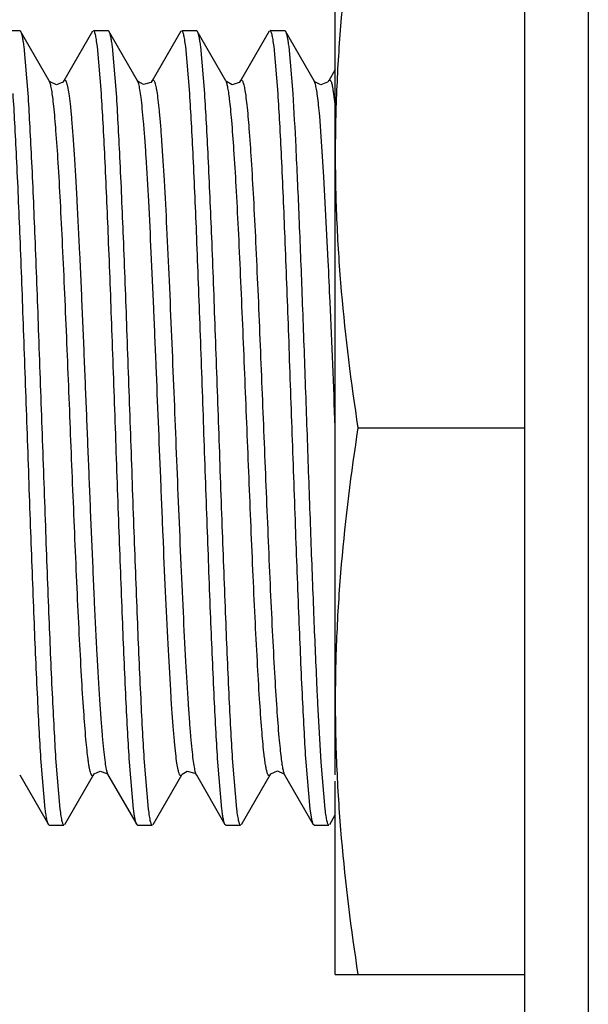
# Model space of a CAD drawing. Header units: inches. Extents: x 0 to 22, y 0 to 17.
# Tile 7 of 47: x 8.396 to 8.574, y 7.267 to 7.577. Entities that reach past the tile are written whole.
import ezdxf

# ---------------------------------------------------------------- set-up
doc = ezdxf.new("R2010")
doc.units = ezdxf.units.IN
doc.header["$LTSCALE"] = 1.21
doc.header["$MEASUREMENT"] = 0
doc.layers.get('0').update_dxf_attribs({"linetype": 'CONTINUOUS'})

msp = doc.modelspace()

# ---------------------------------------------------------------- linework, layer by layer
at = {"color": 9, "linetype": 'CONTINUOUS'}
for p, q in [((8.57447, 10.84423), (8.57447, 5.79534)), ((8.40506, 7.55767), (8.40492, 7.55796)), ((8.43305, 7.55701), (8.4327, 7.55796)), ((8.48863, 7.55692), (8.48826, 7.55796)), ((8.49403, 7.55606), (8.49488, 7.54989)), ((8.49133, 7.52775), (8.48998, 7.54687)), ((8.49268, 7.50133), (8.49133, 7.52775)), ((8.42314, 7.34022), (8.42339, 7.33961)), ((8.45086, 7.34042), (8.45117, 7.33961))]:
    msp.add_line(p, q, dxfattribs=at)
at = {"color": 6, "linetype": 'CONTINUOUS'}
for p, q in [((8.55447, 5.92034), (8.55447, 10.81422)), ((8.49488, 7.3396), (8.49488, 7.62078)), ((8.50201, 7.44878), (8.55447, 7.44878)), ((8.49488, 7.27678), (8.49488, 7.33765)), ((8.49488, 7.27678), (8.55447, 7.27678))]:
    msp.add_line(p, q, dxfattribs=at)
at = {"color": 7, "linetype": 'CONTINUOUS'}
for p, q in [((8.39102, 7.57378), (8.39564, 7.57378)), ((8.39564, 7.57378), (8.3959, 7.57355)), ((8.41879, 7.57378), (8.42341, 7.57378)), ((8.42341, 7.57378), (8.42368, 7.57356)), ((8.44657, 7.57378), (8.45119, 7.57378)), ((8.45119, 7.57378), (8.45146, 7.57355)), ((8.47435, 7.57378), (8.47897, 7.57378)), ((8.47897, 7.57378), (8.47924, 7.57355)), ((8.40492, 7.55796), (8.3959, 7.57355)), ((8.41853, 7.57356), (8.40952, 7.55798)), ((8.43269, 7.55798), (8.42368, 7.57356)), ((8.44631, 7.57355), (8.43728, 7.55796)), ((8.46048, 7.55796), (8.45146, 7.57355)), ((8.47408, 7.57355), (8.46506, 7.55796)), ((8.48826, 7.55796), (8.47924, 7.57355)), ((8.3969, 7.56872), (8.39816, 7.55394)), ((8.42132, 7.55394), (8.42006, 7.56872)), ((8.42468, 7.56872), (8.42594, 7.55393)), ((8.4491, 7.55394), (8.44783, 7.56872)), ((8.45245, 7.56872), (8.45372, 7.55394)), ((8.47687, 7.55394), (8.47561, 7.56872)), ((8.48023, 7.56872), (8.48149, 7.55394)), ((8.49488, 7.5615), (8.49285, 7.55798)), ((8.40498, 7.55787), (8.40492, 7.55796)), ((8.40951, 7.55797), (8.40952, 7.55798)), ((8.43273, 7.55791), (8.4327, 7.55796)), ((8.4605, 7.55792), (8.46048, 7.55796)), ((8.48831, 7.55788), (8.48826, 7.55796)), ((8.49284, 7.55796), (8.49285, 7.55798)), ((8.48931, 7.36194), (8.49033, 7.34362)), ((8.40364, 7.32885), (8.40238, 7.34363)), ((8.407, 7.34362), (8.40826, 7.32884)), ((8.43142, 7.32885), (8.43016, 7.34363)), ((8.43478, 7.34362), (8.43604, 7.32884)), ((8.4592, 7.32885), (8.45794, 7.34363)), ((8.46256, 7.34362), (8.46382, 7.32884)), ((8.48698, 7.32885), (8.48571, 7.34363)), ((8.49033, 7.34362), (8.4916, 7.32884)), ((8.39562, 7.3396), (8.40464, 7.32401)), ((8.4098, 7.32402), (8.41881, 7.3396)), ((8.42325, 7.33981), (8.42339, 7.33961)), ((8.42339, 7.3396), (8.43241, 7.32402)), ((8.43757, 7.32401), (8.44659, 7.3396)), ((8.45098, 7.33988), (8.45117, 7.33961)), ((8.45117, 7.3396), (8.45118, 7.33958)), ((8.45118, 7.33958), (8.46019, 7.32401)), ((8.46535, 7.32401), (8.47436, 7.33958)), ((8.47437, 7.33959), (8.47436, 7.33958)), ((8.47887, 7.33973), (8.47895, 7.3396)), ((8.47895, 7.33961), (8.48797, 7.32401)), ((8.48759, 7.32512), (8.48698, 7.32885)), ((8.49313, 7.32402), (8.49488, 7.32704)), ((8.40491, 7.32378), (8.40464, 7.32401)), ((8.40491, 7.32378), (8.40952, 7.32378)), ((8.43268, 7.32378), (8.43241, 7.32402)), ((8.43268, 7.32378), (8.4373, 7.32378)), ((8.46046, 7.32378), (8.4602, 7.32401)), ((8.46046, 7.32378), (8.46508, 7.32378)), ((8.48797, 7.32401), (8.48759, 7.32512)), ((8.48824, 7.32378), (8.48797, 7.32401)), ((8.48824, 7.32378), (8.49286, 7.32378))]:
    msp.add_line(p, q, dxfattribs=at)
for points in [[(8.4095, 7.55796), (8.40923, 7.55759), (8.40723, 7.55673), (8.40517, 7.55762), (8.40498, 7.55787)], [(8.43728, 7.55795), (8.43683, 7.55742), (8.43457, 7.55676), (8.43288, 7.55771), (8.43273, 7.55791)], [(8.46506, 7.55795), (8.46467, 7.55748), (8.46245, 7.55674), (8.46066, 7.55771), (8.4605, 7.55792)], [(8.49284, 7.55796), (8.49246, 7.55749), (8.49033, 7.55673), (8.48848, 7.55765), (8.48831, 7.55788)], [(8.41881, 7.3396), (8.41904, 7.33992), (8.42089, 7.34083), (8.42302, 7.34008), (8.42325, 7.33981)], [(8.44659, 7.3396), (8.44673, 7.3398), (8.44832, 7.34078), (8.45069, 7.34017), (8.45098, 7.33988)], [(8.47437, 7.3396), (8.47461, 7.33994), (8.47667, 7.34084), (8.47867, 7.33997), (8.47887, 7.33973)]]:
    msp.add_lwpolyline(points, dxfattribs=at)
at = {"color": 9, "linetype": 'CONTINUOUS'}
for centre, radius, start, end in [((3.51293, 7.27284), 4.98498, 2.4783, 2.62704), ((-8.39043, 6.77075), 16.89893, 2.300394, 2.433933)]:
    msp.add_arc(centre, radius, start, end, dxfattribs=at)
at = {"color": 7, "linetype": 'CONTINUOUS'}
msp.add_arc((10.60211, 7.46577), 2.11535, 182.67821, 182.81346, dxfattribs=at)
at = {"color": 6, "linetype": 'CONTINUOUS'}
for points, knots in [([(8.50201, 7.62078), (8.49981, 7.60655), (8.49711, 7.58509), (8.49521, 7.55636), (8.49488, 7.54197), (8.49488, 7.53478)], [0, 0, 0, 0, 0.500357, 0.750239, 1, 1, 1, 1]), ([(8.49488, 7.53478), (8.49488, 7.52759), (8.49521, 7.5132), (8.49711, 7.48447), (8.49981, 7.46302), (8.50201, 7.44878)], [0, 0, 0, 0, 0.249761, 0.499644, 1, 1, 1, 1]), ([(8.50201, 7.44878), (8.49981, 7.43455), (8.49711, 7.41309), (8.49521, 7.38436), (8.49488, 7.36997), (8.49488, 7.36278)], [0, 0, 0, 0, 0.500357, 0.750239, 1, 1, 1, 1]), ([(8.49488, 7.36278), (8.49488, 7.35559), (8.49521, 7.3412), (8.49711, 7.31247), (8.49981, 7.29102), (8.50201, 7.27678)], [0, 0, 0, 0, 0.249761, 0.499644, 1, 1, 1, 1])]:
    msp.add_open_spline(points, degree=3, knots=knots, dxfattribs=at)
at = {"color": 7, "linetype": 'CONTINUOUS'}
for points, knots in [([(8.42006, 7.56872), (8.41996, 7.56946), (8.41982, 7.57048), (8.4196, 7.57174), (8.41945, 7.57246), (8.41929, 7.57302), (8.41916, 7.57338), (8.41904, 7.57359), (8.41895, 7.57372), (8.41885, 7.57378), (8.41879, 7.57378)], [0, 0, 0, 0, 0.419082, 0.585363, 0.722807, 0.831584, 0.91221, 0.942424, 0.966435, 1, 1, 1, 1]), ([(8.44783, 7.56872), (8.44774, 7.56946), (8.4476, 7.57048), (8.44737, 7.57174), (8.44722, 7.57246), (8.44706, 7.57302), (8.44693, 7.57338), (8.44681, 7.57359), (8.44672, 7.57372), (8.44663, 7.57378), (8.44657, 7.57378)], [0, 0, 0, 0, 0.41947, 0.58593, 0.723529, 0.832414, 0.913058, 0.943216, 0.967094, 1, 1, 1, 1]), ([(8.47561, 7.56872), (8.47552, 7.56946), (8.47538, 7.57048), (8.47515, 7.57174), (8.475, 7.57246), (8.47484, 7.57302), (8.47471, 7.57338), (8.47459, 7.57359), (8.4745, 7.57372), (8.47441, 7.57378), (8.47435, 7.57378)], [0, 0, 0, 0, 0.41928, 0.585653, 0.723176, 0.832008, 0.912642, 0.942828, 0.96677, 1, 1, 1, 1]), ([(8.3959, 7.57355), (8.39595, 7.57347), (8.39604, 7.57326), (8.39622, 7.57272), (8.39643, 7.57179), (8.39668, 7.57038), (8.39682, 7.56932), (8.3969, 7.56872)], [0, 0, 0, 0, 0.058705, 0.135865, 0.347111, 0.635145, 1, 1, 1, 1]), ([(8.42368, 7.57356), (8.42373, 7.57347), (8.42382, 7.57327), (8.424, 7.57272), (8.42422, 7.57179), (8.42446, 7.57039), (8.4246, 7.56931), (8.42468, 7.56872)], [0, 0, 0, 0, 0.058512, 0.135475, 0.346494, 0.63464, 1, 1, 1, 1]), ([(8.45146, 7.57354), (8.45151, 7.57346), (8.4516, 7.57325), (8.45178, 7.57271), (8.45199, 7.57178), (8.45223, 7.57038), (8.45238, 7.56931), (8.45245, 7.56872)], [0, 0, 0, 0, 0.059152, 0.136625, 0.348108, 0.635882, 1, 1, 1, 1]), ([(8.47923, 7.57355), (8.47928, 7.57347), (8.47937, 7.57326), (8.47955, 7.57272), (8.47977, 7.57179), (8.48001, 7.57038), (8.48016, 7.56932), (8.48023, 7.56872)], [0, 0, 0, 0, 0.058702, 0.135859, 0.347103, 0.635139, 1, 1, 1, 1]), ([(8.40238, 7.34363), (8.40218, 7.34671), (8.40179, 7.35336), (8.40102, 7.36845), (8.4001, 7.39011), (8.39903, 7.41851), (8.39796, 7.44878), (8.39689, 7.47906), (8.39582, 7.50745), (8.3949, 7.52912), (8.39413, 7.5442), (8.39374, 7.55086), (8.39354, 7.55394)], [0, 0, 0, 0, 0.04399, 0.09506, 0.215227, 0.353057, 0.500002, 0.646946, 0.784775, 0.904941, 0.956011, 1, 1, 1, 1]), ([(8.39816, 7.55394), (8.39836, 7.55086), (8.39875, 7.5442), (8.39952, 7.52912), (8.40044, 7.50745), (8.40151, 7.47905), (8.40258, 7.44878), (8.40365, 7.41851), (8.40472, 7.39011), (8.40564, 7.36845), (8.40641, 7.35336), (8.4068, 7.3467), (8.407, 7.34362)], [0, 0, 0, 0, 0.04399, 0.09506, 0.215228, 0.353058, 0.500002, 0.646946, 0.784775, 0.904941, 0.956011, 1, 1, 1, 1]), ([(8.43016, 7.34363), (8.42996, 7.34671), (8.42956, 7.35336), (8.4288, 7.36845), (8.42787, 7.39011), (8.42681, 7.41851), (8.42574, 7.44878), (8.42467, 7.47906), (8.4236, 7.50745), (8.42268, 7.52912), (8.42191, 7.5442), (8.42152, 7.55086), (8.42132, 7.55394)], [0, 0, 0, 0, 0.04399, 0.095061, 0.215228, 0.353058, 0.500002, 0.646947, 0.784775, 0.904941, 0.956011, 1, 1, 1, 1]), ([(8.42594, 7.55393), (8.42614, 7.55085), (8.42653, 7.54419), (8.4273, 7.52911), (8.42822, 7.50744), (8.42929, 7.47905), (8.43036, 7.44877), (8.43143, 7.4185), (8.43249, 7.39011), (8.43342, 7.36844), (8.43418, 7.35336), (8.43458, 7.3467), (8.43478, 7.34362)], [0, 0, 0, 0, 0.043994, 0.095068, 0.21524, 0.353072, 0.500017, 0.646959, 0.784785, 0.904946, 0.956013, 1, 1, 1, 1]), ([(8.45794, 7.34363), (8.45773, 7.34671), (8.45734, 7.35337), (8.45658, 7.36845), (8.45565, 7.39012), (8.45459, 7.41852), (8.45352, 7.44879), (8.45245, 7.47906), (8.45138, 7.50746), (8.45046, 7.52912), (8.44969, 7.5442), (8.4493, 7.55086), (8.4491, 7.55394)], [0, 0, 0, 0, 0.043994, 0.095068, 0.21524, 0.353072, 0.500017, 0.646959, 0.784785, 0.904946, 0.956013, 1, 1, 1, 1]), ([(8.45372, 7.55394), (8.45392, 7.55086), (8.45431, 7.5442), (8.45508, 7.52912), (8.456, 7.50745), (8.45707, 7.47905), (8.45814, 7.44878), (8.45921, 7.41851), (8.46027, 7.39011), (8.46119, 7.36845), (8.46196, 7.35336), (8.46235, 7.3467), (8.46256, 7.34362)], [0, 0, 0, 0, 0.04399, 0.095061, 0.215228, 0.353058, 0.500003, 0.646947, 0.784775, 0.904941, 0.956011, 1, 1, 1, 1]), ([(8.48571, 7.34363), (8.48551, 7.34671), (8.48512, 7.35336), (8.48435, 7.36845), (8.48343, 7.39011), (8.48236, 7.41851), (8.48129, 7.44878), (8.48022, 7.47906), (8.47916, 7.50745), (8.47824, 7.52912), (8.47747, 7.5442), (8.47708, 7.55086), (8.47687, 7.55394)], [0, 0, 0, 0, 0.04399, 0.09506, 0.215228, 0.353057, 0.500001, 0.646946, 0.784775, 0.904941, 0.95601, 1, 1, 1, 1]), ([(8.48149, 7.55394), (8.48186, 7.54835), (8.48254, 7.53583), (8.48345, 7.51533), (8.48437, 7.4918), (8.4853, 7.4663), (8.48622, 7.44), (8.48715, 7.4141), (8.48807, 7.38979), (8.48873, 7.37424), (8.48907, 7.36692)], [0, 0, 0, 0, 0.089737, 0.201026, 0.328796, 0.46723, 0.610006, 0.750602, 0.882607, 1, 1, 1, 1]), ([(8.40464, 7.32401), (8.40459, 7.3241), (8.4045, 7.3243), (8.40432, 7.32485), (8.40411, 7.32577), (8.40386, 7.32718), (8.40372, 7.32825), (8.40364, 7.32885)], [0, 0, 0, 0, 0.058706, 0.135865, 0.347112, 0.635145, 1, 1, 1, 1]), ([(8.40826, 7.32884), (8.40836, 7.32811), (8.4085, 7.32708), (8.40872, 7.32582), (8.40888, 7.3251), (8.40903, 7.32455), (8.40916, 7.32418), (8.40928, 7.32397), (8.40937, 7.32385), (8.40947, 7.32378), (8.40952, 7.32378)], [0, 0, 0, 0, 0.419288, 0.585662, 0.723185, 0.832015, 0.912647, 0.942831, 0.966772, 1, 1, 1, 1]), ([(8.43241, 7.32402), (8.43236, 7.3241), (8.43227, 7.32431), (8.43209, 7.32486), (8.43188, 7.32578), (8.43164, 7.32719), (8.43149, 7.32825), (8.43142, 7.32885)], [0, 0, 0, 0, 0.059155, 0.13663, 0.348116, 0.635887, 1, 1, 1, 1]), ([(8.43604, 7.32884), (8.43613, 7.32811), (8.43627, 7.32708), (8.4365, 7.32582), (8.43666, 7.3251), (8.43681, 7.32455), (8.43694, 7.32418), (8.43706, 7.32397), (8.43715, 7.32385), (8.43724, 7.32378), (8.4373, 7.32378)], [0, 0, 0, 0, 0.419467, 0.585927, 0.723526, 0.832411, 0.913055, 0.943214, 0.967092, 1, 1, 1, 1]), ([(8.46019, 7.32401), (8.46014, 7.32409), (8.46005, 7.3243), (8.45987, 7.32484), (8.45966, 7.32577), (8.45942, 7.32718), (8.45927, 7.32825), (8.4592, 7.32885)], [0, 0, 0, 0, 0.058513, 0.135476, 0.346496, 0.634642, 1, 1, 1, 1]), ([(8.46382, 7.32884), (8.46391, 7.32811), (8.46405, 7.32708), (8.46427, 7.32582), (8.46443, 7.3251), (8.46458, 7.32455), (8.46472, 7.32418), (8.46483, 7.32397), (8.46492, 7.32385), (8.46502, 7.32378), (8.46508, 7.32378)], [0, 0, 0, 0, 0.419073, 0.585352, 0.722796, 0.831574, 0.912203, 0.94242, 0.966432, 1, 1, 1, 1]), ([(8.4916, 7.32884), (8.49169, 7.32811), (8.49183, 7.32708), (8.49205, 7.32582), (8.49221, 7.3251), (8.49236, 7.32455), (8.4925, 7.32418), (8.49261, 7.32397), (8.4927, 7.32385), (8.4928, 7.32378), (8.49286, 7.32378)], [0, 0, 0, 0, 0.419277, 0.585649, 0.723173, 0.832005, 0.91264, 0.942827, 0.96677, 1, 1, 1, 1])]:
    msp.add_open_spline(points, degree=3, knots=knots, dxfattribs=at)
at = {"color": 9, "linetype": 'CONTINUOUS'}
for points, knots in [([(8.40951, 7.55797), (8.40954, 7.55802), (8.4096, 7.55811), (8.40971, 7.55821), (8.40984, 7.55824), (8.40996, 7.55817), (8.41007, 7.55805), (8.41018, 7.55786), (8.41029, 7.55761), (8.41035, 7.55741), (8.41039, 7.5573)], [0, 0, 0, 0, 0.121066, 0.210011, 0.281239, 0.357985, 0.460234, 0.598309, 0.777269, 1, 1, 1, 1]), ([(8.43728, 7.55796), (8.43731, 7.55801), (8.43736, 7.55809), (8.43745, 7.55818), (8.43754, 7.55823), (8.43768, 7.55823), (8.43785, 7.55806), (8.43801, 7.55775), (8.43819, 7.55725), (8.43837, 7.55657), (8.43855, 7.5557), (8.43866, 7.55505), (8.43872, 7.55469)], [0, 0, 0, 0, 0.037043, 0.065995, 0.088949, 0.109559, 0.160598, 0.243442, 0.365917, 0.531459, 0.742341, 1, 1, 1, 1]), ([(8.46506, 7.55796), (8.46508, 7.558), (8.46513, 7.55807), (8.46521, 7.55816), (8.46529, 7.55822), (8.46541, 7.55824), (8.46558, 7.55813), (8.46565, 7.558), (8.4657, 7.55792)], [0, 0, 0, 0, 0.163649, 0.294562, 0.399542, 0.4903, 0.690335, 1, 1, 1, 1]), ([(8.49284, 7.55797), (8.49288, 7.55804), (8.49296, 7.55815), (8.49313, 7.55825), (8.49327, 7.55819), (8.49336, 7.5581), (8.49347, 7.55795), (8.49359, 7.55768), (8.49374, 7.55726), (8.49389, 7.5567), (8.49398, 7.55629), (8.49403, 7.55606)], [0, 0, 0, 0, 0.084103, 0.140773, 0.195061, 0.230625, 0.274356, 0.39029, 0.548171, 0.750738, 1, 1, 1, 1]), ([(8.40634, 7.54998), (8.40624, 7.55093), (8.40605, 7.55261), (8.40574, 7.55482), (8.40546, 7.5563), (8.40523, 7.55718), (8.40512, 7.55752), (8.40506, 7.55767)], [0, 0, 0, 0, 0.363949, 0.650093, 0.860888, 0.939061, 1, 1, 1, 1]), ([(8.41039, 7.5573), (8.41046, 7.55707), (8.4106, 7.55653), (8.41088, 7.55517), (8.41121, 7.55293), (8.4116, 7.54956), (8.41199, 7.5453), (8.4124, 7.54016), (8.41281, 7.53418), (8.41322, 7.52742), (8.41379, 7.51709), (8.41448, 7.50299), (8.41527, 7.48518), (8.41603, 7.46691), (8.41676, 7.44864), (8.4175, 7.43037), (8.41826, 7.4121), (8.41905, 7.39431), (8.41974, 7.38022), (8.42031, 7.36992), (8.42072, 7.36318), (8.42113, 7.35723), (8.42153, 7.35212), (8.42193, 7.34789), (8.42232, 7.34455), (8.42265, 7.34232), (8.42293, 7.34098), (8.42307, 7.34045), (8.42314, 7.34022)], [0, 0, 0, 0, 0.003343, 0.007628, 0.019133, 0.034685, 0.054365, 0.078098, 0.105747, 0.137009, 0.171522, 0.24834, 0.331789, 0.417259, 0.500547, 0.583884, 0.669354, 0.752736, 0.829415, 0.863834, 0.894989, 0.922521, 0.94613, 0.965682, 0.981107, 0.992488, 0.996714, 1, 1, 1, 1]), ([(8.44547, 7.3412), (8.44531, 7.34189), (8.44503, 7.34356), (8.44466, 7.34648), (8.44428, 7.35025), (8.44389, 7.35486), (8.44349, 7.36028), (8.44293, 7.36899), (8.44225, 7.38141), (8.44147, 7.39768), (8.44071, 7.41514), (8.43998, 7.43292), (8.43926, 7.45067), (8.43855, 7.46841), (8.4378, 7.48618), (8.43704, 7.50347), (8.43626, 7.51938), (8.43558, 7.53138), (8.43501, 7.53968), (8.43462, 7.54476), (8.43423, 7.54901), (8.43386, 7.55242), (8.43349, 7.555), (8.43321, 7.55643), (8.43305, 7.55701)], [0, 0, 0, 0, 0.009814, 0.023417, 0.040931, 0.062337, 0.087541, 0.116337, 0.183387, 0.260122, 0.342349, 0.425874, 0.50698, 0.588718, 0.67229, 0.753721, 0.828731, 0.89325, 0.920558, 0.944163, 0.963927, 0.979772, 0.991748, 1, 1, 1, 1]), ([(8.46165, 7.55217), (8.46156, 7.5529), (8.46139, 7.5542), (8.4611, 7.5559), (8.46085, 7.557), (8.46064, 7.55763), (8.46054, 7.55786), (8.46048, 7.55796)], [0, 0, 0, 0, 0.374695, 0.663828, 0.870387, 0.944321, 1, 1, 1, 1]), ([(8.4657, 7.55792), (8.46576, 7.5578), (8.46588, 7.55751), (8.46612, 7.55671), (8.46641, 7.55529), (8.46674, 7.5531), (8.46694, 7.55141), (8.46704, 7.55045)], [0, 0, 0, 0, 0.053007, 0.125003, 0.330062, 0.620684, 1, 1, 1, 1]), ([(8.48998, 7.54687), (8.48988, 7.54804), (8.48967, 7.55015), (8.48934, 7.55299), (8.48901, 7.55517), (8.48877, 7.55641), (8.48863, 7.55692)], [0, 0, 0, 0, 0.346321, 0.627395, 0.844564, 1, 1, 1, 1]), ([(8.43872, 7.55469), (8.43886, 7.55379), (8.43914, 7.55172), (8.43951, 7.54821), (8.43989, 7.54389), (8.44044, 7.5366), (8.44111, 7.52577), (8.44187, 7.5111), (8.44263, 7.49472), (8.44337, 7.47747), (8.44408, 7.4601), (8.44478, 7.44277), (8.44548, 7.42542), (8.44621, 7.40807), (8.44696, 7.39134), (8.44773, 7.37606), (8.4484, 7.36459), (8.44895, 7.35671), (8.44933, 7.35191), (8.44971, 7.3479), (8.45007, 7.3447), (8.45043, 7.34229), (8.4507, 7.34096), (8.45086, 7.34042)], [0, 0, 0, 0, 0.012703, 0.029153, 0.049362, 0.073249, 0.131313, 0.200942, 0.278642, 0.360357, 0.442256, 0.521586, 0.602738, 0.684898, 0.764268, 0.836776, 0.898694, 0.924771, 0.947244, 0.966006, 0.980994, 0.992278, 1, 1, 1, 1]), ([(8.47244, 7.34659), (8.47217, 7.34899), (8.47167, 7.35463), (8.471, 7.36425), (8.47032, 7.37602), (8.46963, 7.38954), (8.46896, 7.40426), (8.46809, 7.42467), (8.46705, 7.4504), (8.46601, 7.47609), (8.46513, 7.49645), (8.46446, 7.51097), (8.46377, 7.52417), (8.46309, 7.53552), (8.4625, 7.54363), (8.46202, 7.54893), (8.46177, 7.55116), (8.46165, 7.55217)], [0, 0, 0, 0, 0.035254, 0.082484, 0.140452, 0.207085, 0.279691, 0.355285, 0.50472, 0.654823, 0.730033, 0.801631, 0.866661, 0.922528, 0.967318, 0.985203, 1, 1, 1, 1]), ([(8.41714, 7.34454), (8.41701, 7.34548), (8.41677, 7.34757), (8.41628, 7.35259), (8.41569, 7.36038), (8.41502, 7.37139), (8.41433, 7.38432), (8.41365, 7.39867), (8.41277, 7.41898), (8.41173, 7.44465), (8.41069, 7.47039), (8.40982, 7.49083), (8.40915, 7.50571), (8.40847, 7.51946), (8.40779, 7.53155), (8.40712, 7.54154), (8.40661, 7.54744), (8.40634, 7.54998)], [0, 0, 0, 0, 0.013791, 0.030679, 0.073558, 0.127766, 0.191514, 0.262293, 0.337182, 0.487898, 0.636949, 0.712827, 0.786185, 0.854037, 0.91362, 0.96274, 1, 1, 1, 1]), ([(8.46704, 7.55045), (8.46732, 7.54797), (8.46782, 7.54219), (8.46849, 7.53237), (8.46917, 7.52043), (8.46985, 7.50679), (8.47053, 7.49199), (8.47139, 7.47156), (8.47243, 7.44584), (8.47347, 7.42016), (8.47435, 7.39983), (8.47503, 7.3854), (8.47571, 7.37234), (8.47639, 7.36117), (8.47698, 7.35323), (8.47747, 7.34807), (8.47771, 7.34592), (8.47784, 7.34495)], [0, 0, 0, 0, 0.03633, 0.08457, 0.143399, 0.210678, 0.283681, 0.359418, 0.508614, 0.659016, 0.734051, 0.805216, 0.869572, 0.92457, 0.968362, 0.985728, 1, 1, 1, 1]), ([(8.41881, 7.3396), (8.41878, 7.33955), (8.41873, 7.33946), (8.41862, 7.33937), (8.41851, 7.33933), (8.4184, 7.33936), (8.41829, 7.33945), (8.41819, 7.3396), (8.41809, 7.33981), (8.41794, 7.3402), (8.41776, 7.34086), (8.41755, 7.34184), (8.41734, 7.3431), (8.4172, 7.34403), (8.41714, 7.34454)], [0, 0, 0, 0, 0.030323, 0.053075, 0.070952, 0.088604, 0.1108, 0.140401, 0.178832, 0.226886, 0.353709, 0.523781, 0.738839, 1, 1, 1, 1]), ([(8.47436, 7.33959), (8.47433, 7.33954), (8.47427, 7.33944), (8.47415, 7.33934), (8.47401, 7.33933), (8.47388, 7.33941), (8.47377, 7.33956), (8.47366, 7.33979), (8.47354, 7.34009), (8.47342, 7.34047), (8.4733, 7.34093), (8.47313, 7.34171), (8.47292, 7.34292), (8.47267, 7.34463), (8.47252, 7.3459), (8.47244, 7.34659)], [0, 0, 0, 0, 0.024633, 0.042418, 0.056886, 0.073459, 0.096264, 0.127255, 0.167394, 0.21724, 0.277202, 0.347616, 0.520683, 0.73778, 1, 1, 1, 1]), ([(8.47784, 7.34495), (8.47792, 7.34427), (8.47809, 7.34308), (8.47836, 7.34152), (8.4786, 7.3405), (8.4788, 7.33991), (8.4789, 7.33969), (8.47895, 7.3396)], [0, 0, 0, 0, 0.37224, 0.660604, 0.868014, 0.942963, 1, 1, 1, 1]), ([(8.44659, 7.3396), (8.44655, 7.33953), (8.44648, 7.33942), (8.44634, 7.33933), (8.44624, 7.33934), (8.44617, 7.33937), (8.4461, 7.33943), (8.446, 7.33955), (8.44588, 7.33979), (8.44574, 7.34015), (8.4456, 7.34064), (8.44551, 7.341), (8.44547, 7.3412)], [0, 0, 0, 0, 0.090909, 0.152995, 0.18033, 0.209961, 0.245116, 0.287924, 0.401113, 0.555669, 0.754599, 1, 1, 1, 1])]:
    msp.add_open_spline(points, degree=3, knots=knots, dxfattribs=at)

doc.saveas('drawing.dxf')
